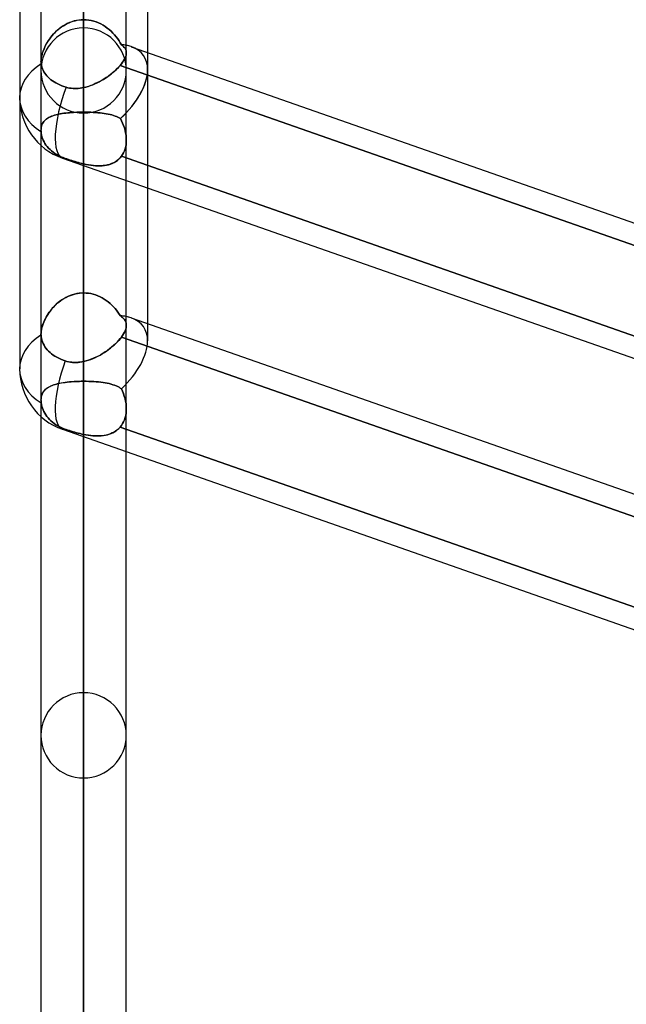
# Model space of a CAD drawing. Header units: millimetres. Extents: x -130 to 54, y -185 to 185.
# Tile 5 of 78: x -64 to -55, y -101 to -87. Entities that reach past the tile are written whole.
import ezdxf

# ---------------------------------------------------------------- set-up
doc = ezdxf.new("R2010")
doc.units = ezdxf.units.MM
doc.layers.add('MAIN-1', color=7, linetype='Continuous')
doc.layers.add('MAIN-2', color=7, linetype='Continuous')

msp = doc.modelspace()

# ---------------------------------------------------------------- linework, layer by layer
at = {"layer": 'MAIN-1'}
for p, q in [((-63.048, 0), (-63.048, -87.631)), ((-63.683, 0), (-63.683, -87.245)), ((-62.413, -87.112), (-62.413, 0)), ((-64, -45.754), (-64, -87.782)), ((-62.095, -46.172), (-62.095, -87.107)), ((-62.414, -87.129), (-62.417, -87.148)), ((-62.413, -87.111), (-62.414, -87.129)), ((-62.338, -87.021), (-50.882, -91.04)), ((-63.682, -87.25), (-63.683, -87.244)), ((-63.682, -87.256), (-63.682, -87.25)), ((-63.682, -87.262), (-63.682, -87.256)), ((-63.682, -87.267), (-63.682, -87.262)), ((-63.681, -87.273), (-63.682, -87.267)), ((-63.681, -87.279), (-63.681, -87.273)), ((-63.677, -87.302), (-63.681, -87.279)), ((-62.484, -87.276), (-62.503, -87.299)), ((-62.467, -87.253), (-62.484, -87.276)), ((-62.453, -87.231), (-62.467, -87.253)), ((-62.44, -87.209), (-62.453, -87.231)), ((-62.43, -87.188), (-62.44, -87.209)), ((-62.422, -87.167), (-62.43, -87.188)), ((-62.417, -87.148), (-62.422, -87.167)), ((-63.671, -87.326), (-63.677, -87.302)), ((-63.663, -87.349), (-63.671, -87.326)), ((-63.653, -87.372), (-63.663, -87.349)), ((-63.641, -87.394), (-63.653, -87.372)), ((-63.628, -87.414), (-63.641, -87.394)), ((-63.613, -87.435), (-63.628, -87.414)), ((-63.596, -87.456), (-63.613, -87.435)), ((-62.65, -87.437), (-62.679, -87.458)), ((-62.622, -87.414), (-62.65, -87.437)), ((-62.595, -87.391), (-62.622, -87.414)), ((-62.569, -87.368), (-62.595, -87.391)), ((-62.546, -87.345), (-62.569, -87.368)), ((-62.524, -87.322), (-62.546, -87.345)), ((-62.503, -87.299), (-62.524, -87.322)), ((-50.882, -91.376), (-62.503, -87.299)), ((-63.577, -87.476), (-63.596, -87.456)), ((-63.556, -87.495), (-63.577, -87.476)), ((-63.534, -87.514), (-63.556, -87.495)), ((-63.51, -87.531), (-63.534, -87.514)), ((-63.486, -87.547), (-63.51, -87.531)), ((-63.461, -87.562), (-63.486, -87.547)), ((-63.433, -87.577), (-63.461, -87.562)), ((-63.403, -87.591), (-63.433, -87.577)), ((-62.874, -87.572), (-62.908, -87.587)), ((-62.84, -87.556), (-62.874, -87.572)), ((-62.806, -87.538), (-62.84, -87.556)), ((-62.773, -87.519), (-62.806, -87.538)), ((-62.741, -87.5), (-62.773, -87.519)), ((-62.71, -87.48), (-62.741, -87.5)), ((-62.679, -87.458), (-62.71, -87.48)), ((-63.372, -87.604), (-63.403, -87.591)), ((-63.341, -87.616), (-63.372, -87.604)), ((-63.309, -87.626), (-63.341, -87.616)), ((-63.284, -87.632), (-63.309, -87.626)), ((-63.258, -87.638), (-63.284, -87.632)), ((-63.232, -87.641), (-63.258, -87.638)), ((-63.206, -87.644), (-63.232, -87.641)), ((-63.18, -87.645), (-63.206, -87.644)), ((-63.153, -87.644), (-63.18, -87.645)), ((-63.127, -87.643), (-63.153, -87.644)), ((-63.1, -87.64), (-63.127, -87.643)), ((-63.074, -87.636), (-63.1, -87.64)), ((-63.048, -87.631), (-63.074, -87.636)), ((-63.013, -87.622), (-63.048, -87.631)), ((-62.978, -87.612), (-63.013, -87.622)), ((-62.943, -87.6), (-62.978, -87.612)), ((-62.908, -87.587), (-62.943, -87.6)), ((-64, -87.782), (-64, -91.823)), ((-63.683, -88.492), (-63.683, -91.308)), ((-63.363, -88.681), (-37.763, -97.661)), ((-63.048, -88.791), (-63.048, -91.712)), ((-62.413, -91.172), (-62.413, -89.014)), ((-62.095, -89.126), (-62.095, -91.148)), ((-62.338, -91.063), (-50.882, -95.081)), ((-62.422, -91.232), (-62.43, -91.254)), ((-62.417, -91.211), (-62.422, -91.232)), ((-62.414, -91.191), (-62.417, -91.211)), ((-62.413, -91.172), (-62.414, -91.191)), ((-63.683, -91.31), (-63.683, -91.308)), ((-63.682, -91.312), (-63.683, -91.31)), ((-63.682, -91.315), (-63.682, -91.312)), ((-63.682, -91.317), (-63.682, -91.315)), ((-63.682, -91.319), (-63.682, -91.317)), ((-63.682, -91.321), (-63.682, -91.319)), ((-63.68, -91.346), (-63.682, -91.321)), ((-63.676, -91.371), (-63.68, -91.346)), ((-63.67, -91.396), (-63.676, -91.371)), ((-63.661, -91.421), (-63.67, -91.396)), ((-62.526, -91.398), (-62.549, -91.423)), ((-62.504, -91.372), (-62.526, -91.398)), ((-62.484, -91.347), (-62.504, -91.372)), ((-62.468, -91.323), (-62.484, -91.347)), ((-50.882, -95.417), (-62.484, -91.347)), ((-62.453, -91.299), (-62.468, -91.323)), ((-62.44, -91.276), (-62.453, -91.299)), ((-62.43, -91.254), (-62.44, -91.276)), ((-63.65, -91.446), (-63.661, -91.421)), ((-63.638, -91.469), (-63.65, -91.446)), ((-63.625, -91.491), (-63.638, -91.469)), ((-63.609, -91.513), (-63.625, -91.491)), ((-63.59, -91.536), (-63.609, -91.513)), ((-63.57, -91.557), (-63.59, -91.536)), ((-62.661, -91.523), (-62.693, -91.546)), ((-62.631, -91.498), (-62.661, -91.523)), ((-62.602, -91.474), (-62.631, -91.498)), ((-62.575, -91.449), (-62.602, -91.474)), ((-62.549, -91.423), (-62.575, -91.449)), ((-63.548, -91.578), (-63.57, -91.557)), ((-63.525, -91.598), (-63.548, -91.578)), ((-63.5, -91.615), (-63.525, -91.598)), ((-63.475, -91.632), (-63.5, -91.615)), ((-63.448, -91.649), (-63.475, -91.632)), ((-63.418, -91.664), (-63.448, -91.649)), ((-63.387, -91.679), (-63.418, -91.664)), ((-63.355, -91.692), (-63.387, -91.679)), ((-62.937, -91.679), (-62.974, -91.692)), ((-62.901, -91.664), (-62.937, -91.679)), ((-62.865, -91.648), (-62.901, -91.664)), ((-62.829, -91.63), (-62.865, -91.648)), ((-62.794, -91.611), (-62.829, -91.63)), ((-62.759, -91.59), (-62.794, -91.611)), ((-62.726, -91.569), (-62.759, -91.59)), ((-62.693, -91.546), (-62.726, -91.569)), ((-63.323, -91.703), (-63.355, -91.692)), ((-63.299, -91.71), (-63.323, -91.703)), ((-63.274, -91.716), (-63.299, -91.71)), ((-63.249, -91.721), (-63.274, -91.716)), ((-63.224, -91.724), (-63.249, -91.721)), ((-63.199, -91.726), (-63.224, -91.724)), ((-63.174, -91.726), (-63.199, -91.726)), ((-63.149, -91.726), (-63.174, -91.726)), ((-63.123, -91.724), (-63.149, -91.726)), ((-63.098, -91.721), (-63.123, -91.724)), ((-63.073, -91.717), (-63.098, -91.721)), ((-63.048, -91.712), (-63.073, -91.717)), ((-63.011, -91.703), (-63.048, -91.712)), ((-62.974, -91.692), (-63.011, -91.703)), ((-63.683, -92.533), (-63.683, -127)), ((-63.363, -92.722), (-37.763, -101.702)), ((-63.048, -92.833), (-63.048, -127.635)), ((-62.413, -127), (-62.413, -93.055))]:
    msp.add_line(p, q, dxfattribs=at)
for centre, start in [((-63.048, -87.782), 180.0001), ((-63.048, -91.823), 180)]:
    msp.add_arc(centre, 0.953, start, 250.6698, dxfattribs=at)
for centre, major_axis, ratio, start_param, end_param in [((-63.048, -87.782), (0.89, 0.631), 0.539402, 0.369004, 0.475818), ((-63.048, -87.782), (-0.953, 0), 0.707107, -0.843858, 0), ((-63.048, -87.782), (0.89, 0.631), 0.539402, -0.374585, -0.365155), ((-63.048, -87.782), (0.315, 0.899), 0.314247, 1.506873, 3.141588), ((-63.048, -91.823), (0.89, 0.631), 0.539402, 0.368788, 0.475819), ((-63.048, -91.823), (-0.953, 0), 0.707107, -0.841434, 0), ((-63.048, -91.823), (0.315, 0.899), 0.314247, 1.547661, 3.141591)]:
    msp.add_ellipse(centre, major_axis=major_axis, ratio=ratio, start_param=start_param, end_param=end_param, dxfattribs=at)
at = {"layer": 'MAIN-2'}
for p, q in [((-63.048, -87.631), (-63.048, 0)), ((-63.048, -63.97), (-63.048, -86.741)), ((-63.048, -88.011), (-63.048, -64.869)), ((-63.048, -70.981), (-63.048, -96.647)), ((-63.048, -97.917), (-63.048, -71.879)), ((-63.048, -77.99), (-63.048, -106.553)), ((-63.048, -107.823), (-63.048, -78.889)), ((-63.048, -81.889), (-63.048, -87.996)), ((-63.048, -87.996), (-63.048, -81.889)), ((-63.048, -90.69), (-63.048, -84.583)), ((-63.048, -84.583), (-63.048, -90.69)), ((-63.048, -84.999), (-63.048, -116.459)), ((-63.048, -117.729), (-63.048, -85.897)), ((-63.048, -85.897), (-63.048, -92.007)), ((-63.048, -92.007), (-63.048, -85.897)), ((-63.324, -86.694), (-63.355, -86.712)), ((-63.35, -86.709), (-63.323, -86.693)), ((-63.292, -86.677), (-63.324, -86.694)), ((-63.323, -86.693), (-63.294, -86.678)), ((-63.294, -86.678), (-63.265, -86.664)), ((-63.259, -86.662), (-63.292, -86.677)), ((-63.265, -86.664), (-63.235, -86.653)), ((-63.225, -86.649), (-63.259, -86.662)), ((-63.235, -86.653), (-63.205, -86.642)), ((-63.19, -86.638), (-63.225, -86.649)), ((-63.205, -86.642), (-63.174, -86.634)), ((-63.155, -86.63), (-63.19, -86.638)), ((-63.174, -86.634), (-63.143, -86.627)), ((-63.12, -86.624), (-63.155, -86.63)), ((-63.143, -86.627), (-63.112, -86.623)), ((-63.084, -86.62), (-63.12, -86.624)), ((-63.112, -86.623), (-63.08, -86.62)), ((-63.048, -86.619), (-63.084, -86.62)), ((-63.08, -86.62), (-63.048, -86.619)), ((-63.048, -86.619), (-63.009, -86.62)), ((-63.009, -86.62), (-63.048, -86.619)), ((-63.009, -86.62), (-62.972, -86.624)), ((-62.971, -86.624), (-63.009, -86.62)), ((-62.972, -86.624), (-62.935, -86.631)), ((-62.934, -86.631), (-62.971, -86.624)), ((-62.935, -86.631), (-62.898, -86.64)), ((-62.897, -86.64), (-62.934, -86.631)), ((-62.898, -86.64), (-62.862, -86.652)), ((-62.861, -86.652), (-62.897, -86.64)), ((-62.862, -86.652), (-62.826, -86.666)), ((-62.826, -86.666), (-62.861, -86.652)), ((-62.826, -86.666), (-62.792, -86.682)), ((-62.791, -86.683), (-62.826, -86.666)), ((-62.792, -86.682), (-62.759, -86.701)), ((-62.758, -86.701), (-62.791, -86.683)), ((-62.759, -86.701), (-62.727, -86.721)), ((-62.726, -86.721), (-62.758, -86.701)), ((-63.492, -86.827), (-63.515, -86.854)), ((-63.515, -86.854), (-63.495, -86.831)), ((-63.495, -86.831), (-63.473, -86.808)), ((-63.467, -86.802), (-63.492, -86.827)), ((-63.473, -86.808), (-63.451, -86.786)), ((-63.441, -86.778), (-63.467, -86.802)), ((-63.451, -86.786), (-63.427, -86.765)), ((-63.414, -86.754), (-63.441, -86.778)), ((-63.427, -86.765), (-63.402, -86.745)), ((-63.385, -86.732), (-63.414, -86.754)), ((-63.402, -86.745), (-63.377, -86.727)), ((-63.355, -86.712), (-63.385, -86.732)), ((-63.377, -86.727), (-63.35, -86.709)), ((-62.727, -86.721), (-62.696, -86.743)), ((-62.696, -86.743), (-62.726, -86.721)), ((-62.696, -86.743), (-62.666, -86.767)), ((-62.666, -86.767), (-62.696, -86.743)), ((-62.666, -86.767), (-62.638, -86.792)), ((-62.638, -86.792), (-62.666, -86.767)), ((-62.638, -86.792), (-62.612, -86.818)), ((-62.612, -86.818), (-62.638, -86.792)), ((-62.612, -86.818), (-62.587, -86.846)), ((-62.587, -86.846), (-62.612, -86.818)), ((-62.587, -86.846), (-62.563, -86.874)), ((-62.563, -86.874), (-62.587, -86.846)), ((-63.61, -86.993), (-63.625, -87.022)), ((-63.614, -87.002), (-63.601, -86.977)), ((-63.594, -86.965), (-63.61, -86.993)), ((-63.601, -86.977), (-63.586, -86.952)), ((-63.577, -86.936), (-63.594, -86.965)), ((-63.586, -86.952), (-63.57, -86.927)), ((-63.558, -86.908), (-63.577, -86.936)), ((-63.57, -86.927), (-63.553, -86.902)), ((-63.537, -86.881), (-63.558, -86.908)), ((-63.553, -86.902), (-63.535, -86.878)), ((-63.515, -86.854), (-63.537, -86.881)), ((-63.535, -86.878), (-63.515, -86.854)), ((-62.563, -86.874), (-62.541, -86.903)), ((-62.541, -86.903), (-62.563, -86.874)), ((-62.541, -86.903), (-62.521, -86.932)), ((-62.521, -86.932), (-62.541, -86.903)), ((-62.521, -86.932), (-62.503, -86.962)), ((-62.503, -86.962), (-62.521, -86.932)), ((-62.503, -86.962), (-62.486, -86.992)), ((-62.486, -86.992), (-62.503, -86.962)), ((-62.486, -86.992), (-62.469, -87.004)), ((-62.469, -87.004), (-62.486, -86.992)), ((-63.667, -87.137), (-63.674, -87.166)), ((-63.671, -87.152), (-63.665, -87.128)), ((-63.659, -87.109), (-63.667, -87.137)), ((-63.665, -87.128), (-63.657, -87.103)), ((-63.649, -87.08), (-63.659, -87.109)), ((-63.657, -87.103), (-63.648, -87.078)), ((-63.638, -87.051), (-63.649, -87.08)), ((-63.648, -87.078), (-63.638, -87.053)), ((-63.625, -87.022), (-63.638, -87.051)), ((-63.638, -87.053), (-63.627, -87.027)), ((-63.627, -87.027), (-63.614, -87.002)), ((-62.469, -87.004), (-62.455, -87.017)), ((-62.455, -87.017), (-62.469, -87.004)), ((-62.455, -87.017), (-62.442, -87.03)), ((-62.442, -87.031), (-62.455, -87.017)), ((-62.442, -87.03), (-62.432, -87.045)), ((-62.432, -87.045), (-62.442, -87.031)), ((-62.432, -87.045), (-62.423, -87.06)), ((-62.423, -87.06), (-62.432, -87.045)), ((-62.423, -87.06), (-62.417, -87.076)), ((-62.417, -87.076), (-62.423, -87.06)), ((-62.417, -87.076), (-62.414, -87.093)), ((-62.414, -87.093), (-62.417, -87.076)), ((-62.417, -87.148), (-62.414, -87.129)), ((-62.414, -87.093), (-62.413, -87.111)), ((-62.413, -87.111), (-62.414, -87.093)), ((-62.414, -87.129), (-62.413, -87.111)), ((-62.413, -88.412), (-62.413, -87.112)), ((-62.095, -87.107), (-62.095, -87.364)), ((-63.682, -87.219), (-63.683, -87.244)), ((-63.683, -87.244), (-63.682, -87.222)), ((-63.683, -87.244), (-63.682, -87.25)), ((-63.679, -87.193), (-63.682, -87.219)), ((-63.682, -87.222), (-63.68, -87.2)), ((-63.683, -87.244), (-63.683, -88.271)), ((-63.682, -87.25), (-63.682, -87.256)), ((-63.682, -87.256), (-63.682, -87.262)), ((-63.682, -87.262), (-63.682, -87.267)), ((-63.682, -87.267), (-63.681, -87.273)), ((-63.681, -87.273), (-63.681, -87.279)), ((-63.681, -87.279), (-63.677, -87.302)), ((-63.68, -87.2), (-63.676, -87.176)), ((-63.674, -87.166), (-63.679, -87.193)), ((-63.676, -87.176), (-63.671, -87.152)), ((-62.503, -87.299), (-62.484, -87.276)), ((-62.484, -87.276), (-62.467, -87.253)), ((-62.467, -87.253), (-62.453, -87.231)), ((-62.453, -87.231), (-62.44, -87.209)), ((-62.44, -87.209), (-62.43, -87.188)), ((-62.43, -87.188), (-62.422, -87.167)), ((-62.422, -87.167), (-62.417, -87.148)), ((-63.677, -87.302), (-63.671, -87.326)), ((-63.671, -87.326), (-63.663, -87.349)), ((-63.663, -87.349), (-63.653, -87.372)), ((-63.653, -87.372), (-63.641, -87.394)), ((-63.641, -87.394), (-63.628, -87.414)), ((-63.628, -87.414), (-63.613, -87.435)), ((-63.613, -87.435), (-63.596, -87.456)), ((-62.667, -87.449), (-62.64, -87.429)), ((-62.64, -87.429), (-62.614, -87.408)), ((-62.614, -87.408), (-62.589, -87.386)), ((-62.589, -87.386), (-62.565, -87.365)), ((-62.565, -87.365), (-62.543, -87.343)), ((-62.543, -87.343), (-62.522, -87.321)), ((-62.522, -87.321), (-62.503, -87.299)), ((-62.503, -87.299), (-50.836, -91.392)), ((-62.095, -87.364), (-62.095, -89.126)), ((-63.596, -87.456), (-63.577, -87.476)), ((-63.577, -87.476), (-63.556, -87.495)), ((-63.556, -87.495), (-63.534, -87.514)), ((-63.534, -87.514), (-63.51, -87.531)), ((-63.51, -87.531), (-63.486, -87.547)), ((-63.486, -87.547), (-63.461, -87.562)), ((-63.461, -87.562), (-63.433, -87.577)), ((-63.433, -87.577), (-63.403, -87.591)), ((-62.913, -87.589), (-62.88, -87.575)), ((-62.88, -87.575), (-62.848, -87.56)), ((-62.848, -87.56), (-62.816, -87.543)), ((-62.816, -87.543), (-62.785, -87.526)), ((-62.785, -87.526), (-62.754, -87.508)), ((-62.754, -87.508), (-62.724, -87.489)), ((-62.724, -87.489), (-62.695, -87.47)), ((-62.695, -87.47), (-62.667, -87.449)), ((-63.403, -87.591), (-63.372, -87.604)), ((-63.372, -87.604), (-63.341, -87.616)), ((-63.341, -87.616), (-63.309, -87.626)), ((-63.309, -87.626), (-63.284, -87.632)), ((-63.284, -87.632), (-63.258, -87.638)), ((-63.258, -87.638), (-63.232, -87.641)), ((-63.232, -87.641), (-63.206, -87.644)), ((-63.206, -87.644), (-63.18, -87.645)), ((-63.18, -87.645), (-63.154, -87.644)), ((-63.154, -87.644), (-63.127, -87.643)), ((-63.127, -87.643), (-63.101, -87.64)), ((-63.101, -87.64), (-63.074, -87.636)), ((-63.074, -87.636), (-63.048, -87.631)), ((-63.048, -87.631), (-63.013, -87.622)), ((-63.013, -87.622), (-62.98, -87.613)), ((-62.98, -87.613), (-62.946, -87.601)), ((-62.946, -87.601), (-62.913, -87.589)), ((-63.403, -88.024), (-63.43, -88.029)), ((-63.416, -88.027), (-63.392, -88.022)), ((-63.374, -88.019), (-63.403, -88.024)), ((-63.392, -88.022), (-63.367, -88.018)), ((-63.345, -88.014), (-63.374, -88.019)), ((-63.367, -88.018), (-63.341, -88.014)), ((-63.315, -88.011), (-63.345, -88.014)), ((-63.341, -88.014), (-63.314, -88.011)), ((-63.284, -88.007), (-63.315, -88.011)), ((-63.314, -88.011), (-63.286, -88.007)), ((-63.286, -88.007), (-63.258, -88.005)), ((-63.251, -88.004), (-63.284, -88.007)), ((-63.258, -88.005), (-63.229, -88.003)), ((-63.219, -88.002), (-63.251, -88.004)), ((-63.229, -88.003), (-63.2, -88.001)), ((-63.185, -88), (-63.219, -88.002)), ((-63.2, -88.001), (-63.17, -87.999)), ((-63.151, -87.998), (-63.185, -88)), ((-63.17, -87.999), (-63.14, -87.998)), ((-63.117, -87.997), (-63.151, -87.998)), ((-63.14, -87.998), (-63.109, -87.997)), ((-63.082, -87.997), (-63.117, -87.997)), ((-63.109, -87.997), (-63.079, -87.997)), ((-63.048, -87.996), (-63.082, -87.997)), ((-63.079, -87.997), (-63.048, -87.996)), ((-63.048, -90.69), (-63.048, -87.996)), ((-63.011, -87.997), (-63.048, -87.996)), ((-63.048, -87.996), (-63.011, -87.997)), ((-63.048, -87.996), (-63.048, -90.69)), ((-62.975, -87.997), (-63.011, -87.997)), ((-63.011, -87.997), (-62.976, -87.997)), ((-62.976, -87.997), (-62.94, -87.998)), ((-62.94, -87.998), (-62.975, -87.997)), ((-62.905, -88), (-62.94, -87.998)), ((-62.94, -87.998), (-62.905, -88)), ((-62.87, -88.002), (-62.905, -88)), ((-62.905, -88), (-62.871, -88.002)), ((-62.871, -88.002), (-62.837, -88.005)), ((-62.836, -88.005), (-62.87, -88.002)), ((-62.837, -88.005), (-62.804, -88.008)), ((-62.803, -88.008), (-62.836, -88.005)), ((-62.804, -88.008), (-62.771, -88.012)), ((-62.771, -88.012), (-62.803, -88.008)), ((-62.74, -88.016), (-62.771, -88.012)), ((-62.771, -88.012), (-62.74, -88.016)), ((-62.71, -88.021), (-62.74, -88.016)), ((-62.74, -88.016), (-62.71, -88.021)), ((-62.682, -88.026), (-62.71, -88.021)), ((-62.71, -88.021), (-62.682, -88.026)), ((-63.661, -88.168), (-63.669, -88.186)), ((-63.666, -88.18), (-63.659, -88.164)), ((-63.652, -88.152), (-63.661, -88.168)), ((-63.659, -88.164), (-63.65, -88.15)), ((-63.641, -88.136), (-63.652, -88.152)), ((-63.65, -88.15), (-63.641, -88.136)), ((-63.628, -88.122), (-63.641, -88.136)), ((-63.641, -88.136), (-63.63, -88.124)), ((-63.63, -88.124), (-63.618, -88.112)), ((-63.615, -88.109), (-63.628, -88.122)), ((-63.618, -88.112), (-63.605, -88.101)), ((-63.6, -88.097), (-63.615, -88.109)), ((-63.605, -88.101), (-63.591, -88.091)), ((-63.583, -88.086), (-63.6, -88.097)), ((-63.591, -88.091), (-63.576, -88.082)), ((-63.566, -88.076), (-63.583, -88.086)), ((-63.576, -88.082), (-63.56, -88.073)), ((-63.546, -88.066), (-63.566, -88.076)), ((-63.56, -88.073), (-63.543, -88.065)), ((-63.526, -88.057), (-63.546, -88.066)), ((-63.543, -88.065), (-63.524, -88.057)), ((-63.504, -88.049), (-63.526, -88.057)), ((-63.524, -88.057), (-63.505, -88.05)), ((-63.505, -88.05), (-63.484, -88.043)), ((-63.48, -88.042), (-63.504, -88.049)), ((-63.484, -88.043), (-63.462, -88.037)), ((-63.456, -88.035), (-63.48, -88.042)), ((-63.462, -88.037), (-63.44, -88.032)), ((-63.43, -88.029), (-63.456, -88.035)), ((-63.44, -88.032), (-63.416, -88.027)), ((-62.654, -88.032), (-62.682, -88.026)), ((-62.682, -88.026), (-62.654, -88.032)), ((-62.628, -88.038), (-62.654, -88.032)), ((-62.654, -88.032), (-62.628, -88.038)), ((-62.603, -88.046), (-62.628, -88.038)), ((-62.628, -88.038), (-62.603, -88.046)), ((-62.58, -88.054), (-62.603, -88.046)), ((-62.603, -88.046), (-62.579, -88.054)), ((-62.558, -88.062), (-62.58, -88.054)), ((-62.579, -88.054), (-62.557, -88.062)), ((-62.537, -88.072), (-62.558, -88.062)), ((-62.557, -88.062), (-62.537, -88.072)), ((-62.518, -88.082), (-62.537, -88.072)), ((-62.537, -88.072), (-62.518, -88.082)), ((-62.5, -88.093), (-62.518, -88.082)), ((-62.518, -88.082), (-62.5, -88.093)), ((-62.482, -88.127), (-62.5, -88.093)), ((-62.5, -88.093), (-62.483, -88.126)), ((-62.483, -88.126), (-62.467, -88.16)), ((-62.467, -88.161), (-62.482, -88.127)), ((-62.467, -88.16), (-62.453, -88.195)), ((-62.453, -88.196), (-62.467, -88.161)), ((-63.682, -88.248), (-63.683, -88.271)), ((-63.683, -88.271), (-63.682, -88.251)), ((-63.683, -88.271), (-63.683, -88.273)), ((-63.683, -88.273), (-63.683, -88.271)), ((-63.682, -88.275), (-63.683, -88.273)), ((-63.679, -88.226), (-63.682, -88.248)), ((-63.682, -88.251), (-63.68, -88.232)), ((-63.683, -88.271), (-63.683, -88.492)), ((-63.683, -88.273), (-63.682, -88.275)), ((-63.682, -88.275), (-63.682, -88.277)), ((-63.682, -88.278), (-63.682, -88.275)), ((-63.682, -88.277), (-63.682, -88.28)), ((-63.682, -88.28), (-63.682, -88.278)), ((-63.682, -88.28), (-63.682, -88.282)), ((-63.682, -88.282), (-63.682, -88.28)), ((-63.682, -88.282), (-63.682, -88.284)), ((-63.682, -88.284), (-63.682, -88.282)), ((-63.682, -88.284), (-63.68, -88.31)), ((-63.68, -88.31), (-63.682, -88.284)), ((-63.68, -88.232), (-63.676, -88.213)), ((-63.68, -88.31), (-63.676, -88.337)), ((-63.676, -88.337), (-63.68, -88.31)), ((-63.675, -88.206), (-63.679, -88.226)), ((-63.676, -88.213), (-63.672, -88.196)), ((-63.669, -88.186), (-63.675, -88.206)), ((-63.672, -88.196), (-63.666, -88.18)), ((-62.453, -88.195), (-62.441, -88.23)), ((-62.441, -88.232), (-62.453, -88.196)), ((-62.441, -88.23), (-62.431, -88.266)), ((-62.431, -88.268), (-62.441, -88.232)), ((-62.431, -88.266), (-62.423, -88.303)), ((-62.423, -88.304), (-62.431, -88.268)), ((-62.423, -88.303), (-62.417, -88.339)), ((-62.417, -88.34), (-62.423, -88.304)), ((-63.676, -88.337), (-63.67, -88.364)), ((-63.67, -88.364), (-63.676, -88.337)), ((-63.67, -88.364), (-63.661, -88.39)), ((-63.661, -88.39), (-63.67, -88.364)), ((-63.661, -88.39), (-63.65, -88.415)), ((-63.65, -88.415), (-63.661, -88.39)), ((-63.65, -88.415), (-63.638, -88.44)), ((-63.638, -88.44), (-63.65, -88.415)), ((-63.638, -88.44), (-63.625, -88.463)), ((-63.625, -88.463), (-63.638, -88.44)), ((-63.625, -88.463), (-63.609, -88.487)), ((-63.609, -88.487), (-63.625, -88.463)), ((-62.417, -88.339), (-62.414, -88.375)), ((-62.414, -88.375), (-62.417, -88.34)), ((-62.417, -88.478), (-62.414, -88.445)), ((-62.414, -88.445), (-62.417, -88.478)), ((-62.413, -88.411), (-62.414, -88.375)), ((-62.414, -88.375), (-62.413, -88.411)), ((-62.414, -88.445), (-62.413, -88.411)), ((-62.413, -88.411), (-62.414, -88.445)), ((-62.413, -89.014), (-62.413, -88.412)), ((-63.609, -88.487), (-63.59, -88.51)), ((-63.59, -88.51), (-63.609, -88.487)), ((-63.59, -88.51), (-63.57, -88.533)), ((-63.57, -88.533), (-63.59, -88.51)), ((-63.57, -88.533), (-63.548, -88.554)), ((-63.548, -88.554), (-63.57, -88.533)), ((-63.548, -88.554), (-63.525, -88.575)), ((-63.525, -88.575), (-63.548, -88.554)), ((-63.525, -88.575), (-63.5, -88.594)), ((-63.5, -88.594), (-63.525, -88.575)), ((-63.5, -88.594), (-63.475, -88.611)), ((-63.475, -88.611), (-63.5, -88.594)), ((-62.468, -88.628), (-62.453, -88.601)), ((-62.453, -88.601), (-62.467, -88.628)), ((-62.453, -88.601), (-62.44, -88.572)), ((-62.44, -88.572), (-62.453, -88.601)), ((-62.44, -88.572), (-62.43, -88.542)), ((-62.43, -88.542), (-62.44, -88.572)), ((-62.43, -88.542), (-62.422, -88.51)), ((-62.422, -88.511), (-62.43, -88.542)), ((-62.422, -88.51), (-62.417, -88.478)), ((-62.417, -88.478), (-62.422, -88.511)), ((-63.475, -88.611), (-63.448, -88.629)), ((-63.448, -88.629), (-63.475, -88.611)), ((-63.448, -88.629), (-63.418, -88.645)), ((-63.418, -88.645), (-63.448, -88.629)), ((-63.418, -88.645), (-63.387, -88.66)), ((-63.387, -88.66), (-63.418, -88.645)), ((-63.387, -88.66), (-63.355, -88.674)), ((-63.355, -88.674), (-63.387, -88.66)), ((-63.355, -88.674), (-63.323, -88.686)), ((-63.323, -88.686), (-63.355, -88.674)), ((-63.323, -88.686), (-63.296, -88.695)), ((-63.299, -88.694), (-63.323, -88.686)), ((-63.274, -88.702), (-63.299, -88.694)), ((-63.296, -88.695), (-63.269, -88.704)), ((-63.249, -88.711), (-63.274, -88.702)), ((-63.269, -88.704), (-63.242, -88.713)), ((-63.224, -88.719), (-63.249, -88.711)), ((-63.242, -88.713), (-63.215, -88.722)), ((-63.199, -88.726), (-63.224, -88.719)), ((-63.215, -88.722), (-63.187, -88.73)), ((-63.174, -88.734), (-63.199, -88.726)), ((-63.187, -88.73), (-63.159, -88.738)), ((-63.149, -88.741), (-63.174, -88.734)), ((-63.159, -88.738), (-63.131, -88.746)), ((-63.123, -88.748), (-63.149, -88.741)), ((-63.131, -88.746), (-63.103, -88.753)), ((-63.098, -88.755), (-63.123, -88.748)), ((-63.103, -88.753), (-63.075, -88.761)), ((-63.073, -88.761), (-63.098, -88.755)), ((-62.602, -88.751), (-62.631, -88.764)), ((-62.621, -88.76), (-62.594, -88.747)), ((-62.575, -88.736), (-62.602, -88.751)), ((-62.594, -88.747), (-62.569, -88.732)), ((-62.549, -88.719), (-62.575, -88.736)), ((-62.569, -88.732), (-62.545, -88.715)), ((-62.526, -88.699), (-62.549, -88.719)), ((-62.545, -88.715), (-62.523, -88.697)), ((-62.504, -88.677), (-62.526, -88.699)), ((-62.523, -88.697), (-62.503, -88.676)), ((-62.484, -88.653), (-62.504, -88.677)), ((-62.503, -88.676), (-62.484, -88.653)), ((-62.484, -88.653), (-62.468, -88.628)), ((-62.467, -88.628), (-62.484, -88.653)), ((-62.484, -88.653), (-50.822, -92.744)), ((-50.822, -92.744), (-62.484, -88.653)), ((-63.075, -88.761), (-63.048, -88.767)), ((-63.048, -88.767), (-63.073, -88.761)), ((-63.048, -88.767), (-63.048, -88.791)), ((-63.011, -88.775), (-63.048, -88.767)), ((-63.048, -88.767), (-63.012, -88.775)), ((-63.048, -91.712), (-63.048, -88.767)), ((-63.012, -88.775), (-62.976, -88.781)), ((-62.974, -88.782), (-63.011, -88.775)), ((-62.976, -88.781), (-62.941, -88.787)), ((-62.937, -88.787), (-62.974, -88.782)), ((-62.941, -88.787), (-62.906, -88.791)), ((-62.901, -88.792), (-62.937, -88.787)), ((-62.906, -88.791), (-62.871, -88.794)), ((-62.865, -88.795), (-62.901, -88.792)), ((-62.871, -88.794), (-62.837, -88.796)), ((-62.829, -88.796), (-62.865, -88.795)), ((-62.837, -88.796), (-62.804, -88.796)), ((-62.794, -88.796), (-62.829, -88.796)), ((-62.804, -88.796), (-62.771, -88.794)), ((-62.759, -88.793), (-62.794, -88.796)), ((-62.771, -88.794), (-62.739, -88.791)), ((-62.726, -88.789), (-62.759, -88.793)), ((-62.739, -88.791), (-62.708, -88.786)), ((-62.693, -88.783), (-62.726, -88.789)), ((-62.708, -88.786), (-62.678, -88.779)), ((-62.661, -88.775), (-62.693, -88.783)), ((-62.678, -88.779), (-62.649, -88.77)), ((-62.631, -88.764), (-62.661, -88.775)), ((-62.649, -88.77), (-62.621, -88.76)), ((-63.416, -90.826), (-63.392, -90.807)), ((-63.374, -90.795), (-63.403, -90.815)), ((-63.392, -90.807), (-63.367, -90.79)), ((-63.345, -90.776), (-63.374, -90.795)), ((-63.367, -90.79), (-63.341, -90.773)), ((-63.315, -90.759), (-63.345, -90.776)), ((-63.341, -90.773), (-63.314, -90.758)), ((-63.284, -90.743), (-63.315, -90.759)), ((-63.314, -90.758), (-63.286, -90.745)), ((-63.286, -90.745), (-63.258, -90.732)), ((-63.251, -90.73), (-63.284, -90.743)), ((-63.258, -90.732), (-63.229, -90.721)), ((-63.219, -90.718), (-63.251, -90.73)), ((-63.229, -90.721), (-63.2, -90.712)), ((-63.185, -90.708), (-63.219, -90.718)), ((-63.2, -90.712), (-63.17, -90.704)), ((-63.151, -90.7), (-63.185, -90.708)), ((-63.17, -90.704), (-63.14, -90.698)), ((-63.117, -90.695), (-63.151, -90.7)), ((-63.14, -90.698), (-63.109, -90.694)), ((-63.082, -90.692), (-63.117, -90.695)), ((-63.109, -90.694), (-63.079, -90.691)), ((-63.048, -90.69), (-63.082, -90.692)), ((-63.079, -90.691), (-63.048, -90.69)), ((-63.048, -90.69), (-63.011, -90.692)), ((-63.011, -90.692), (-63.048, -90.69)), ((-63.011, -90.692), (-62.976, -90.695)), ((-62.975, -90.695), (-63.011, -90.692)), ((-62.976, -90.695), (-62.94, -90.701)), ((-62.94, -90.701), (-62.975, -90.695)), ((-62.94, -90.701), (-62.905, -90.709)), ((-62.905, -90.709), (-62.94, -90.701)), ((-62.905, -90.709), (-62.871, -90.72)), ((-62.87, -90.72), (-62.905, -90.709)), ((-62.871, -90.72), (-62.837, -90.732)), ((-62.836, -90.732), (-62.87, -90.72)), ((-62.837, -90.732), (-62.804, -90.747)), ((-62.803, -90.747), (-62.836, -90.732)), ((-62.804, -90.747), (-62.771, -90.764)), ((-62.771, -90.764), (-62.803, -90.747)), ((-62.771, -90.764), (-62.74, -90.782)), ((-62.74, -90.782), (-62.771, -90.764)), ((-62.74, -90.782), (-62.71, -90.802)), ((-62.71, -90.802), (-62.74, -90.782)), ((-62.71, -90.802), (-62.682, -90.823)), ((-62.682, -90.823), (-62.71, -90.802)), ((-63.56, -90.978), (-63.543, -90.955)), ((-63.526, -90.934), (-63.546, -90.96)), ((-63.543, -90.955), (-63.524, -90.932)), ((-63.504, -90.908), (-63.526, -90.934)), ((-63.524, -90.932), (-63.505, -90.909)), ((-63.505, -90.909), (-63.484, -90.887)), ((-63.48, -90.883), (-63.504, -90.908)), ((-63.484, -90.887), (-63.462, -90.866)), ((-63.456, -90.859), (-63.48, -90.883)), ((-63.462, -90.866), (-63.44, -90.845)), ((-63.43, -90.837), (-63.456, -90.859)), ((-63.44, -90.845), (-63.416, -90.826)), ((-63.403, -90.815), (-63.43, -90.837)), ((-62.682, -90.823), (-62.654, -90.846)), ((-62.654, -90.846), (-62.682, -90.823)), ((-62.654, -90.846), (-62.628, -90.87)), ((-62.628, -90.87), (-62.654, -90.846)), ((-62.628, -90.87), (-62.603, -90.896)), ((-62.603, -90.895), (-62.628, -90.87)), ((-62.58, -90.921), (-62.603, -90.895)), ((-62.603, -90.896), (-62.579, -90.922)), ((-62.558, -90.948), (-62.58, -90.921)), ((-62.579, -90.922), (-62.557, -90.949)), ((-62.537, -90.976), (-62.558, -90.948)), ((-62.557, -90.949), (-62.537, -90.976)), ((-63.628, -91.096), (-63.641, -91.124)), ((-63.641, -91.124), (-63.63, -91.099)), ((-63.63, -91.099), (-63.618, -91.075)), ((-63.615, -91.068), (-63.628, -91.096)), ((-63.618, -91.075), (-63.605, -91.051)), ((-63.6, -91.041), (-63.615, -91.068)), ((-63.605, -91.051), (-63.591, -91.026)), ((-63.583, -91.013), (-63.6, -91.041)), ((-63.591, -91.026), (-63.576, -91.002)), ((-63.566, -90.986), (-63.583, -91.013)), ((-63.576, -91.002), (-63.56, -90.978)), ((-63.546, -90.96), (-63.566, -90.986)), ((-62.537, -90.976), (-62.518, -91.004)), ((-62.518, -91.004), (-62.537, -90.976)), ((-62.518, -91.004), (-62.5, -91.032)), ((-62.5, -91.032), (-62.518, -91.004)), ((-62.5, -91.032), (-62.483, -91.044)), ((-62.482, -91.045), (-62.5, -91.032)), ((-62.483, -91.044), (-62.467, -91.058)), ((-62.467, -91.058), (-62.482, -91.045)), ((-62.467, -91.058), (-62.453, -91.071)), ((-62.453, -91.072), (-62.467, -91.058)), ((-62.453, -91.071), (-62.441, -91.086)), ((-62.441, -91.087), (-62.453, -91.072)), ((-62.441, -91.086), (-62.431, -91.102)), ((-62.431, -91.102), (-62.441, -91.087)), ((-62.431, -91.102), (-62.423, -91.118)), ((-62.423, -91.118), (-62.431, -91.102)), ((-63.68, -91.265), (-63.676, -91.243)), ((-63.675, -91.233), (-63.679, -91.259)), ((-63.676, -91.243), (-63.672, -91.22)), ((-63.669, -91.206), (-63.675, -91.233)), ((-63.672, -91.22), (-63.666, -91.196)), ((-63.661, -91.179), (-63.669, -91.206)), ((-63.666, -91.196), (-63.659, -91.172)), ((-63.652, -91.151), (-63.661, -91.179)), ((-63.659, -91.172), (-63.65, -91.148)), ((-63.641, -91.124), (-63.652, -91.151)), ((-63.65, -91.148), (-63.641, -91.124)), ((-62.43, -91.254), (-62.422, -91.232)), ((-62.423, -91.118), (-62.417, -91.135)), ((-62.417, -91.135), (-62.423, -91.118)), ((-62.422, -91.232), (-62.417, -91.211)), ((-62.417, -91.135), (-62.414, -91.153)), ((-62.414, -91.153), (-62.417, -91.135)), ((-62.417, -91.211), (-62.414, -91.191)), ((-62.414, -91.153), (-62.413, -91.172)), ((-62.413, -91.172), (-62.414, -91.153)), ((-62.414, -91.191), (-62.413, -91.172)), ((-62.413, -92.415), (-62.413, -91.172)), ((-62.095, -91.148), (-62.095, -91.405)), ((-63.682, -91.284), (-63.683, -91.308)), ((-63.683, -91.308), (-63.682, -91.287)), ((-63.683, -91.308), (-63.683, -91.31)), ((-63.679, -91.259), (-63.682, -91.284)), ((-63.682, -91.287), (-63.68, -91.265)), ((-63.683, -91.308), (-63.683, -92.29)), ((-63.683, -91.31), (-63.682, -91.312)), ((-63.682, -91.312), (-63.682, -91.314)), ((-63.682, -91.314), (-63.682, -91.317)), ((-63.682, -91.317), (-63.682, -91.319)), ((-63.682, -91.319), (-63.682, -91.321)), ((-63.682, -91.321), (-63.68, -91.346)), ((-63.68, -91.346), (-63.676, -91.371)), ((-63.676, -91.371), (-63.67, -91.396)), ((-63.67, -91.396), (-63.661, -91.421)), ((-62.545, -91.419), (-62.523, -91.395)), ((-62.523, -91.395), (-62.503, -91.371)), ((-62.503, -91.371), (-62.484, -91.347)), ((-62.484, -91.347), (-62.468, -91.323)), ((-62.484, -91.347), (-50.822, -95.438)), ((-62.468, -91.323), (-62.453, -91.299)), ((-62.453, -91.299), (-62.44, -91.276)), ((-62.44, -91.276), (-62.43, -91.254)), ((-63.661, -91.421), (-63.65, -91.446)), ((-63.65, -91.446), (-63.638, -91.469)), ((-63.638, -91.469), (-63.625, -91.491)), ((-63.625, -91.491), (-63.609, -91.513)), ((-63.609, -91.513), (-63.59, -91.536)), ((-63.59, -91.536), (-63.57, -91.557)), ((-62.708, -91.557), (-62.678, -91.535)), ((-62.678, -91.535), (-62.649, -91.513)), ((-62.649, -91.513), (-62.621, -91.49)), ((-62.621, -91.49), (-62.594, -91.466)), ((-62.594, -91.466), (-62.569, -91.443)), ((-62.569, -91.443), (-62.545, -91.419)), ((-63.57, -91.557), (-63.548, -91.578)), ((-63.548, -91.578), (-63.525, -91.598)), ((-63.525, -91.598), (-63.5, -91.615)), ((-63.5, -91.615), (-63.475, -91.632)), ((-63.475, -91.632), (-63.448, -91.649)), ((-63.448, -91.649), (-63.418, -91.664)), ((-63.418, -91.664), (-63.387, -91.679)), ((-63.387, -91.679), (-63.355, -91.692)), ((-62.976, -91.693), (-62.941, -91.68)), ((-62.941, -91.68), (-62.906, -91.666)), ((-62.906, -91.666), (-62.871, -91.651)), ((-62.871, -91.651), (-62.837, -91.634)), ((-62.837, -91.634), (-62.804, -91.617)), ((-62.804, -91.617), (-62.771, -91.598)), ((-62.771, -91.598), (-62.739, -91.578)), ((-62.739, -91.578), (-62.708, -91.557)), ((-63.355, -91.692), (-63.323, -91.703)), ((-63.323, -91.703), (-63.296, -91.711)), ((-63.296, -91.711), (-63.269, -91.717)), ((-63.269, -91.717), (-63.242, -91.722)), ((-63.242, -91.722), (-63.215, -91.725)), ((-63.215, -91.725), (-63.187, -91.726)), ((-63.187, -91.726), (-63.159, -91.726)), ((-63.159, -91.726), (-63.131, -91.725)), ((-63.131, -91.725), (-63.103, -91.722)), ((-63.103, -91.722), (-63.075, -91.718)), ((-63.075, -91.718), (-63.048, -91.712)), ((-63.048, -91.712), (-63.012, -91.703)), ((-63.012, -91.703), (-62.976, -91.693)), ((-63.627, -92.138), (-63.614, -92.126)), ((-63.61, -92.122), (-63.625, -92.135)), ((-63.614, -92.126), (-63.601, -92.114)), ((-63.594, -92.109), (-63.61, -92.122)), ((-63.601, -92.114), (-63.586, -92.104)), ((-63.577, -92.098), (-63.594, -92.109)), ((-63.586, -92.104), (-63.57, -92.094)), ((-63.558, -92.087), (-63.577, -92.098)), ((-63.57, -92.094), (-63.553, -92.085)), ((-63.537, -92.077), (-63.558, -92.087)), ((-63.553, -92.085), (-63.535, -92.076)), ((-63.515, -92.068), (-63.537, -92.077)), ((-63.535, -92.076), (-63.515, -92.068)), ((-63.492, -92.06), (-63.515, -92.068)), ((-63.515, -92.068), (-63.495, -92.061)), ((-63.495, -92.061), (-63.473, -92.054)), ((-63.467, -92.052), (-63.492, -92.06)), ((-63.473, -92.054), (-63.451, -92.048)), ((-63.441, -92.045), (-63.467, -92.052)), ((-63.451, -92.048), (-63.427, -92.042)), ((-63.414, -92.039), (-63.441, -92.045)), ((-63.427, -92.042), (-63.402, -92.037)), ((-63.385, -92.033), (-63.414, -92.039)), ((-63.402, -92.037), (-63.377, -92.032)), ((-63.355, -92.028), (-63.385, -92.033)), ((-63.377, -92.032), (-63.35, -92.027)), ((-63.324, -92.024), (-63.355, -92.028)), ((-63.35, -92.027), (-63.323, -92.023)), ((-63.292, -92.02), (-63.324, -92.024)), ((-63.323, -92.023), (-63.294, -92.02)), ((-63.294, -92.02), (-63.265, -92.017)), ((-63.259, -92.016), (-63.292, -92.02)), ((-63.265, -92.017), (-63.235, -92.014)), ((-63.225, -92.013), (-63.259, -92.016)), ((-63.235, -92.014), (-63.205, -92.012)), ((-63.19, -92.011), (-63.225, -92.013)), ((-63.205, -92.012), (-63.174, -92.01)), ((-63.155, -92.009), (-63.19, -92.011)), ((-63.174, -92.01), (-63.143, -92.009)), ((-63.12, -92.008), (-63.155, -92.009)), ((-63.143, -92.009), (-63.112, -92.008)), ((-63.084, -92.007), (-63.12, -92.008)), ((-63.112, -92.008), (-63.08, -92.007)), ((-63.048, -92.007), (-63.084, -92.007)), ((-63.08, -92.007), (-63.048, -92.007)), ((-63.048, -92.007), (-63.048, -126.365)), ((-63.009, -92.007), (-63.048, -92.007)), ((-63.048, -92.007), (-63.009, -92.007)), ((-62.971, -92.008), (-63.009, -92.007)), ((-63.009, -92.007), (-62.972, -92.008)), ((-62.972, -92.008), (-62.935, -92.01)), ((-62.934, -92.01), (-62.971, -92.008)), ((-62.935, -92.01), (-62.898, -92.012)), ((-62.897, -92.012), (-62.934, -92.01)), ((-62.898, -92.012), (-62.862, -92.014)), ((-62.861, -92.014), (-62.897, -92.012)), ((-62.862, -92.014), (-62.826, -92.017)), ((-62.826, -92.017), (-62.861, -92.014)), ((-62.791, -92.021), (-62.826, -92.017)), ((-62.826, -92.017), (-62.792, -92.021)), ((-62.792, -92.021), (-62.759, -92.025)), ((-62.758, -92.025), (-62.791, -92.021)), ((-62.759, -92.025), (-62.727, -92.03)), ((-62.726, -92.03), (-62.758, -92.025)), ((-62.727, -92.03), (-62.696, -92.036)), ((-62.696, -92.036), (-62.726, -92.03)), ((-62.666, -92.042), (-62.696, -92.036)), ((-62.696, -92.036), (-62.666, -92.042)), ((-62.638, -92.049), (-62.666, -92.042)), ((-62.666, -92.042), (-62.638, -92.049)), ((-62.612, -92.057), (-62.638, -92.049)), ((-62.638, -92.049), (-62.612, -92.057)), ((-62.587, -92.066), (-62.612, -92.057)), ((-62.612, -92.057), (-62.587, -92.066)), ((-62.563, -92.075), (-62.587, -92.066)), ((-62.587, -92.066), (-62.563, -92.075)), ((-62.541, -92.085), (-62.563, -92.075)), ((-62.563, -92.075), (-62.541, -92.085)), ((-62.521, -92.096), (-62.541, -92.085)), ((-62.541, -92.085), (-62.521, -92.096)), ((-62.503, -92.108), (-62.521, -92.096)), ((-62.521, -92.096), (-62.503, -92.108)), ((-62.486, -92.121), (-62.503, -92.108)), ((-62.503, -92.108), (-62.486, -92.121)), ((-62.469, -92.156), (-62.486, -92.121)), ((-62.486, -92.121), (-62.469, -92.155)), ((-63.682, -92.265), (-63.683, -92.289)), ((-63.683, -92.289), (-63.682, -92.269)), ((-63.679, -92.243), (-63.682, -92.265)), ((-63.682, -92.269), (-63.68, -92.249)), ((-63.68, -92.249), (-63.676, -92.23)), ((-63.674, -92.221), (-63.679, -92.243)), ((-63.676, -92.23), (-63.671, -92.212)), ((-63.667, -92.201), (-63.674, -92.221)), ((-63.671, -92.212), (-63.665, -92.195)), ((-63.659, -92.183), (-63.667, -92.201)), ((-63.665, -92.195), (-63.657, -92.179)), ((-63.649, -92.166), (-63.659, -92.183)), ((-63.657, -92.179), (-63.648, -92.164)), ((-63.638, -92.15), (-63.649, -92.166)), ((-63.648, -92.164), (-63.638, -92.15)), ((-63.625, -92.135), (-63.638, -92.15)), ((-63.638, -92.15), (-63.627, -92.138)), ((-62.469, -92.155), (-62.455, -92.191)), ((-62.455, -92.192), (-62.469, -92.156)), ((-62.455, -92.191), (-62.442, -92.228)), ((-62.442, -92.229), (-62.455, -92.192)), ((-62.442, -92.228), (-62.432, -92.265)), ((-62.432, -92.266), (-62.442, -92.229)), ((-62.432, -92.265), (-62.423, -92.302)), ((-62.423, -92.303), (-62.432, -92.266)), ((-63.683, -92.289), (-63.682, -92.295)), ((-63.682, -92.295), (-63.683, -92.289)), ((-63.683, -92.29), (-63.683, -92.533)), ((-63.682, -92.295), (-63.682, -92.301)), ((-63.682, -92.301), (-63.682, -92.295)), ((-63.682, -92.301), (-63.682, -92.307)), ((-63.682, -92.308), (-63.682, -92.301)), ((-63.682, -92.307), (-63.682, -92.314)), ((-63.682, -92.314), (-63.682, -92.308)), ((-63.682, -92.314), (-63.681, -92.32)), ((-63.681, -92.32), (-63.682, -92.314)), ((-63.681, -92.32), (-63.681, -92.326)), ((-63.681, -92.326), (-63.681, -92.32)), ((-63.681, -92.326), (-63.677, -92.353)), ((-63.677, -92.353), (-63.681, -92.326)), ((-63.677, -92.353), (-63.671, -92.381)), ((-63.671, -92.381), (-63.677, -92.353)), ((-63.671, -92.381), (-63.663, -92.407)), ((-63.663, -92.407), (-63.671, -92.381)), ((-63.663, -92.407), (-63.653, -92.434)), ((-63.653, -92.434), (-63.663, -92.407)), ((-62.423, -92.302), (-62.417, -92.34)), ((-62.417, -92.341), (-62.423, -92.303)), ((-62.417, -92.34), (-62.414, -92.378)), ((-62.414, -92.378), (-62.417, -92.341)), ((-62.413, -92.415), (-62.414, -92.378)), ((-62.414, -92.378), (-62.413, -92.415)), ((-62.414, -92.449), (-62.413, -92.415)), ((-62.413, -92.415), (-62.414, -92.449)), ((-62.413, -93.055), (-62.413, -92.415)), ((-63.653, -92.434), (-63.641, -92.459)), ((-63.641, -92.459), (-63.653, -92.434)), ((-63.641, -92.459), (-63.628, -92.482)), ((-63.628, -92.482), (-63.641, -92.459)), ((-63.628, -92.482), (-63.613, -92.506)), ((-63.613, -92.506), (-63.628, -92.482)), ((-63.613, -92.506), (-63.596, -92.53)), ((-63.596, -92.53), (-63.613, -92.506)), ((-63.596, -92.53), (-63.577, -92.553)), ((-63.577, -92.553), (-63.596, -92.53)), ((-63.577, -92.553), (-63.556, -92.576)), ((-63.556, -92.576), (-63.577, -92.553)), ((-62.44, -92.579), (-62.43, -92.548)), ((-62.43, -92.548), (-62.44, -92.579)), ((-62.43, -92.548), (-62.422, -92.516)), ((-62.422, -92.516), (-62.43, -92.548)), ((-62.422, -92.516), (-62.417, -92.483)), ((-62.417, -92.483), (-62.422, -92.516)), ((-62.417, -92.483), (-62.414, -92.449)), ((-62.414, -92.449), (-62.417, -92.483)), ((-63.556, -92.576), (-63.534, -92.597)), ((-63.534, -92.597), (-63.556, -92.576)), ((-63.534, -92.597), (-63.51, -92.617)), ((-63.51, -92.617), (-63.534, -92.597)), ((-63.51, -92.617), (-63.486, -92.635)), ((-63.486, -92.635), (-63.51, -92.617)), ((-63.486, -92.635), (-63.461, -92.653)), ((-63.461, -92.653), (-63.486, -92.635)), ((-63.461, -92.653), (-63.433, -92.67)), ((-63.433, -92.67), (-63.461, -92.653)), ((-63.433, -92.67), (-63.403, -92.686)), ((-63.403, -92.686), (-63.433, -92.67)), ((-63.403, -92.686), (-63.372, -92.701)), ((-63.372, -92.701), (-63.403, -92.686)), ((-63.372, -92.701), (-63.341, -92.714)), ((-63.341, -92.714), (-63.372, -92.701)), ((-63.341, -92.714), (-63.309, -92.726)), ((-63.309, -92.726), (-63.341, -92.714)), ((-62.524, -92.71), (-62.546, -92.729)), ((-62.543, -92.727), (-62.522, -92.708)), ((-62.503, -92.688), (-62.524, -92.71)), ((-62.522, -92.708), (-62.503, -92.688)), ((-62.503, -92.688), (-62.484, -92.663)), ((-62.484, -92.663), (-62.503, -92.688)), ((-62.503, -92.688), (-50.836, -96.78)), ((-50.836, -96.78), (-62.503, -92.688)), ((-62.484, -92.663), (-62.467, -92.637)), ((-62.467, -92.637), (-62.484, -92.663)), ((-62.467, -92.637), (-62.453, -92.609)), ((-62.453, -92.609), (-62.467, -92.637)), ((-62.453, -92.609), (-62.44, -92.579)), ((-62.44, -92.579), (-62.453, -92.609)), ((-63.284, -92.734), (-63.309, -92.726)), ((-63.309, -92.726), (-63.284, -92.734)), ((-63.258, -92.742), (-63.284, -92.734)), ((-63.284, -92.734), (-63.258, -92.742)), ((-63.232, -92.751), (-63.258, -92.742)), ((-63.258, -92.742), (-63.232, -92.75)), ((-63.232, -92.75), (-63.206, -92.758)), ((-63.206, -92.758), (-63.232, -92.751)), ((-63.18, -92.766), (-63.206, -92.758)), ((-63.206, -92.758), (-63.18, -92.766)), ((-63.153, -92.773), (-63.18, -92.766)), ((-63.18, -92.766), (-63.154, -92.773)), ((-63.154, -92.773), (-63.127, -92.78)), ((-63.127, -92.78), (-63.153, -92.773)), ((-63.1, -92.787), (-63.127, -92.78)), ((-63.127, -92.78), (-63.101, -92.787)), ((-63.101, -92.787), (-63.074, -92.793)), ((-63.074, -92.793), (-63.1, -92.787)), ((-63.048, -92.799), (-63.074, -92.793)), ((-63.074, -92.793), (-63.048, -92.799)), ((-63.048, -92.799), (-63.048, -92.833)), ((-63.048, -92.799), (-63.013, -92.805)), ((-63.013, -92.805), (-63.048, -92.799)), ((-63.048, -127.635), (-63.048, -92.799)), ((-63.013, -92.805), (-62.98, -92.811)), ((-62.978, -92.811), (-63.013, -92.805)), ((-62.98, -92.811), (-62.946, -92.815)), ((-62.943, -92.815), (-62.978, -92.811)), ((-62.946, -92.815), (-62.913, -92.818)), ((-62.908, -92.819), (-62.943, -92.815)), ((-62.913, -92.818), (-62.88, -92.821)), ((-62.874, -92.821), (-62.908, -92.819)), ((-62.88, -92.821), (-62.848, -92.821)), ((-62.84, -92.821), (-62.874, -92.821)), ((-62.848, -92.821), (-62.816, -92.821)), ((-62.806, -92.82), (-62.84, -92.821)), ((-62.816, -92.821), (-62.785, -92.819)), ((-62.773, -92.818), (-62.806, -92.82)), ((-62.785, -92.819), (-62.754, -92.815)), ((-62.741, -92.814), (-62.773, -92.818)), ((-62.754, -92.815), (-62.724, -92.81)), ((-62.71, -92.807), (-62.741, -92.814)), ((-62.724, -92.81), (-62.695, -92.804)), ((-62.679, -92.799), (-62.71, -92.807)), ((-62.695, -92.804), (-62.667, -92.795)), ((-62.65, -92.789), (-62.679, -92.799)), ((-62.667, -92.795), (-62.64, -92.785)), ((-62.622, -92.777), (-62.65, -92.789)), ((-62.64, -92.785), (-62.614, -92.774)), ((-62.595, -92.763), (-62.622, -92.777)), ((-62.614, -92.774), (-62.589, -92.76)), ((-62.569, -92.747), (-62.595, -92.763)), ((-62.589, -92.76), (-62.565, -92.745)), ((-62.546, -92.729), (-62.569, -92.747)), ((-62.565, -92.745), (-62.543, -92.727))]:
    msp.add_line(p, q, dxfattribs=at)
for centre, start, end in [((-63.048, -87.376), 90.0001, 179.9999), ((-63.048, -87.376), 0.0001, 90.0001), ((-63.048, -87.376), 179.9999, 269.9999), ((-63.048, -87.376), 269.9999, 0.0001), ((-63.048, -97.282), 90.0001, 179.9998), ((-63.048, -97.282), 0.0002, 90.0001), ((-63.048, -97.282), 179.9998, 269.9999), ((-63.048, -97.282), 269.9999, 0.0002)]:
    msp.add_arc(centre, 0.635, start, end, dxfattribs=at)
for centre, major_axis, ratio, start_param, end_param in [((-63.048, -87.782), (0.89, 0.631), 0.539402, 0.475818, 0.574986), ((-63.048, -87.782), (0.89, 0.631), 0.539402, 0.369004, 0.574986), ((-63.048, -87.782), (0.89, 0.631), 0.539402, -0.365155, 0.369004), ((-63.048, -87.782), (0.89, 0.631), 0.539402, -0.365155, 0.369004), ((-63.048, -87.782), (-0.953, 0), 0.707107, -0.843858, 0), ((-63.048, -87.782), (0.89, 0.631), 0.539402, -1.324155, -0.365155), ((-63.048, -87.782), (0.89, 0.631), 0.539402, -1.324155, -0.374585), ((-63.048, -87.782), (0.315, 0.899), 0.314247, 1.506873, 3.141588), ((-63.048, -87.782), (-0.953, 0), 0.707107, 0, 0.841434), ((-63.048, -87.782), (-0.953, 0), 0.707107, 0, 0.841434), ((-63.048, -87.782), (0.315, 0.899), 0.314247, 3.141588, 3.145205), ((-63.048, -87.782), (0.315, 0.899), 0.314247, 3.141588, 3.145205), ((-63.048, -87.782), (0.315, 0.899), 0.314247, -3.137981, -3.008665), ((-63.048, -87.782), (0.315, 0.899), 0.314247, -3.137981, -3.008665), ((-63.048, -91.823), (0.89, 0.631), 0.539402, 0.475819, 0.593652), ((-63.048, -91.823), (0.89, 0.631), 0.539402, 0.368788, 0.593652), ((-63.048, -91.823), (0.89, 0.631), 0.539402, -0.365348, 0.368788), ((-63.048, -91.823), (0.89, 0.631), 0.539402, -0.365348, 0.368788), ((-63.048, -91.823), (-0.953, 0), 0.707107, -0.841434, 0), ((-63.048, -91.823), (0.89, 0.631), 0.539402, -1.305488, -0.365348), ((-63.048, -91.823), (0.89, 0.631), 0.539402, -1.305488, -0.365348), ((-63.048, -91.823), (-0.953, 0), 0.707107, 0, 0.843858), ((-63.048, -91.823), (-0.953, 0), 0.707107, 0, 0.843858), ((-63.048, -91.823), (0.315, 0.899), 0.314247, 1.547661, 3.141591), ((-63.048, -91.823), (0.315, 0.899), 0.314247, 3.141591, 3.145421), ((-63.048, -91.823), (0.315, 0.899), 0.314247, 3.141591, 3.145421), ((-63.048, -91.823), (0.315, 0.899), 0.314247, -3.137764, -2.967877), ((-63.048, -91.823), (0.315, 0.899), 0.314247, -3.137764, -2.967877)]:
    msp.add_ellipse(centre, major_axis=major_axis, ratio=ratio, start_param=start_param, end_param=end_param, dxfattribs=at)

doc.saveas('drawing.dxf')
